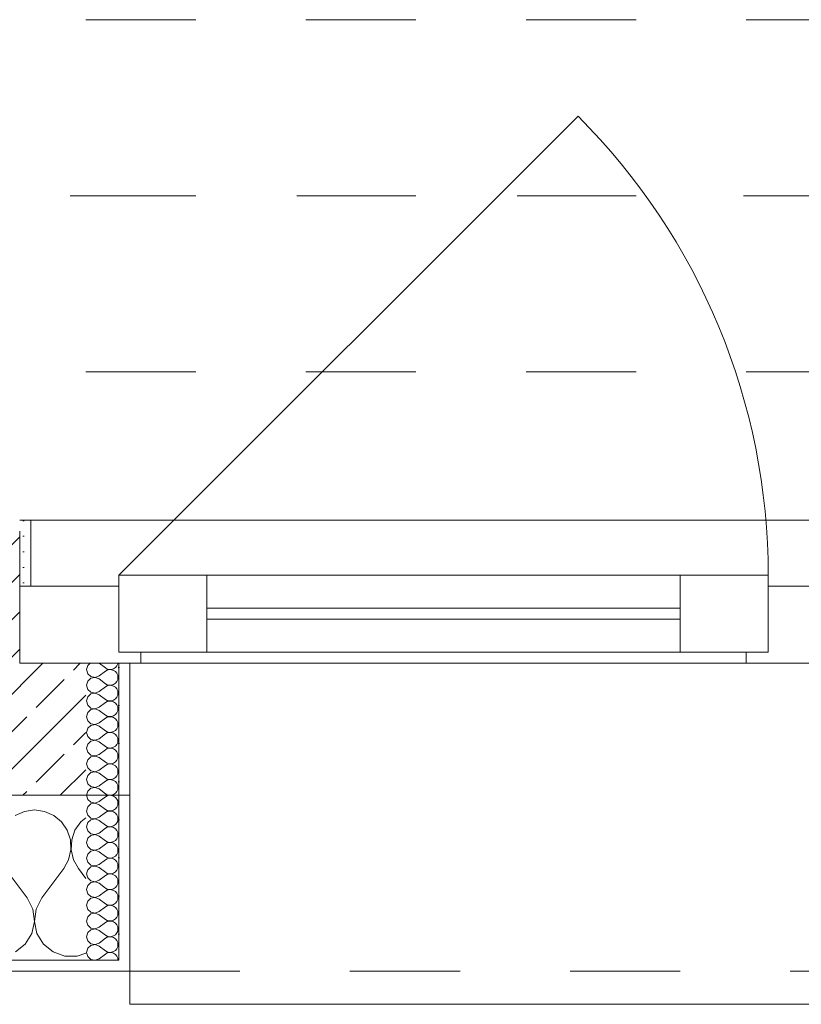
# Model space of a CAD drawing. Header units: metres. Extents: x -3.5 to 65.3, y -10.9 to 16.7.
# Tile 7 of 165: x 4.7 to 5.4, y -0.2 to 0.7. Entities that reach past the tile are written whole.
import ezdxf

# ---------------------------------------------------------------- set-up
doc = ezdxf.new("R2010")
doc.units = ezdxf.units.M
doc.header["$MEASUREMENT"] = 0
for name, pattern in [('Achse', [0.08, 0.04, -0.02, 0, -0.02]), ('Strichlinie doppelt', [0.218722, 0.105833, -0.042333, 0.028222, -0.042333]), ('Strichlinie eng', [0.046, 0.03, -0.016]), ('Untersicht', [0.04, 0.03, -0.01]), ('Wipeout_Contour', [1, 0, -1])]:
    doc.linetypes.add(name, pattern=pattern)
for name, color, linetype in [('451 - Universal.Achsen Raster', 7, 'Continuous'), ('603 - Struktur.Bodenplatte_ Decke Roh', 7, 'Continuous'), ('604 - Struktur.Wand Aussen', 7, 'Continuous'), ('608 - Struktur.Träger', 7, 'Continuous')]:
    doc.layers.add(name, color=color, linetype=linetype)
pattern_1 = [(0, (0, 0), (0, 0.03464102), [0, -0.02]), (0, (0.01, 0.01732), (0, 0.03464102), [0, -0.02])]

# ---------------------------------------------------------------- blocks, each defined once
blk = doc.blocks.new('*X11')
at = {"layer": '604 - Struktur.Wand Aussen', "color": 7, "linetype": 'Continuous', "lineweight": 5}
for p, q in [((4.73333, -0.00833), (4.72422, -0.0096)), ((4.74244, -0.0096), (4.73333, -0.00833)), ((4.72422, -0.0096), (4.71581, -0.01331)), ((4.75086, -0.01331), (4.74244, -0.0096)), ((4.75794, -0.01918), (4.75086, -0.01331)), ((4.78, -0.01536), (4.77539, -0.01918)), ((4.76315, -0.02676), (4.75794, -0.01918)), ((4.76609, -0.03547), (4.76315, -0.02676)), ((4.77019, -0.02676), (4.76725, -0.03547)), ((4.77539, -0.01918), (4.77019, -0.02676)), ((4.76653, -0.04466), (4.76609, -0.03547)), ((4.76725, -0.03547), (4.7668, -0.04466)), ((4.76445, -0.05362), (4.76653, -0.04466)), ((4.7668, -0.04466), (4.76888, -0.05362)), ((4.76, -0.06167), (4.76445, -0.05362)), ((4.76888, -0.05362), (4.77333, -0.06167)), ((4.72667, -0.08833), (4.70667, -0.06167)), ((4.74, -0.08833), (4.76, -0.06167)), ((4.78, -0.07056), (4.77333, -0.06167)), ((4.73182, -0.09839), (4.72667, -0.08833)), ((4.74, -0.08833), (4.73485, -0.09839)), ((4.73331, -0.10959), (4.73182, -0.09839)), ((4.73485, -0.09839), (4.73336, -0.10959)), ((4.73097, -0.12065), (4.73331, -0.10959)), ((4.73336, -0.10959), (4.73569, -0.12065)), ((4.72508, -0.13029), (4.73097, -0.12065)), ((4.73569, -0.12065), (4.74159, -0.13029)), ((4.7163, -0.13741), (4.72508, -0.13029)), ((4.74159, -0.13029), (4.75037, -0.13741)), ((4.75037, -0.13741), (4.76102, -0.14118)), ((4.76102, -0.14118), (4.77232, -0.14118)), ((4.77232, -0.14118), (4.78, -0.13846))]:
    blk.add_line(p, q, dxfattribs=at)
blk = doc.blocks.new('*X44')
at = {"layer": '604 - Struktur.Wand Aussen', "color": 7, "linetype": 'Continuous', "lineweight": 5}
for p, q in [((4.78178, 0.12304), (4.78071, 0.11929)), ((4.78071, 0.11929), (4.78178, 0.11553)), ((4.78392, 0.125), (4.78178, 0.12304)), ((4.79214, 0.125), (4.79786, 0.12071)), ((4.79214, 0.11357), (4.79786, 0.11786)), ((4.79786, 0.12071), (4.79958, 0.11976)), ((4.79958, 0.11881), (4.79786, 0.11786)), ((4.79958, 0.11976), (4.8015, 0.11931)), ((4.8015, 0.11926), (4.79958, 0.11881)), ((4.8015, 0.11931), (4.80347, 0.11941)), ((4.80347, 0.11916), (4.8015, 0.11926)), ((4.80347, 0.11941), (4.80534, 0.12004)), ((4.80534, 0.11853), (4.80347, 0.11916)), ((4.80534, 0.12004), (4.80696, 0.12116)), ((4.80696, 0.11742), (4.80534, 0.11853)), ((4.80696, 0.12116), (4.80822, 0.12267)), ((4.80822, 0.1159), (4.80696, 0.11742)), ((4.80822, 0.12267), (4.80901, 0.12448)), ((4.80901, 0.12448), (4.80909, 0.125)), ((4.78178, 0.10876), (4.78071, 0.105)), ((4.78178, 0.11553), (4.78466, 0.1129)), ((4.78466, 0.11139), (4.78178, 0.10876)), ((4.78466, 0.1129), (4.7885, 0.11217)), ((4.7885, 0.11211), (4.78466, 0.11139)), ((4.7885, 0.11217), (4.79214, 0.11357)), ((4.79214, 0.11071), (4.7885, 0.11211)), ((4.79214, 0.11071), (4.79786, 0.10643)), ((4.80696, 0.10687), (4.80822, 0.10839)), ((4.80901, 0.11409), (4.80822, 0.1159)), ((4.80822, 0.10839), (4.80901, 0.11019)), ((4.80929, 0.11214), (4.80901, 0.11409)), ((4.80901, 0.11019), (4.80929, 0.11214)), ((4.78071, 0.105), (4.78178, 0.10124)), ((4.78178, 0.10124), (4.78466, 0.09861)), ((4.78466, 0.09861), (4.7885, 0.09789)), ((4.7885, 0.09789), (4.79214, 0.09929)), ((4.79214, 0.09929), (4.79786, 0.10357)), ((4.79786, 0.10643), (4.79958, 0.10547)), ((4.79958, 0.10453), (4.79786, 0.10357)), ((4.79958, 0.10547), (4.8015, 0.10503)), ((4.8015, 0.10497), (4.79958, 0.10453)), ((4.8015, 0.10503), (4.80347, 0.10512)), ((4.80347, 0.10488), (4.8015, 0.10497)), ((4.80347, 0.10512), (4.80534, 0.10575)), ((4.80534, 0.10425), (4.80347, 0.10488)), ((4.80534, 0.10575), (4.80696, 0.10687)), ((4.80696, 0.10313), (4.80534, 0.10425)), ((4.80822, 0.10161), (4.80696, 0.10313)), ((4.80901, 0.09981), (4.80822, 0.10161)), ((4.80929, 0.09786), (4.80901, 0.09981)), ((4.78178, 0.09447), (4.78071, 0.09071)), ((4.78071, 0.09071), (4.78178, 0.08696)), ((4.78466, 0.0971), (4.78178, 0.09447)), ((4.7885, 0.09783), (4.78466, 0.0971)), ((4.79214, 0.09643), (4.7885, 0.09783)), ((4.79214, 0.09643), (4.79786, 0.09214)), ((4.79786, 0.09214), (4.79958, 0.09119)), ((4.79958, 0.09024), (4.79786, 0.08929)), ((4.79958, 0.09119), (4.8015, 0.09074)), ((4.8015, 0.09069), (4.79958, 0.09024)), ((4.8015, 0.09074), (4.80347, 0.09084)), ((4.80347, 0.09059), (4.8015, 0.09069)), ((4.80347, 0.09084), (4.80534, 0.09147)), ((4.80534, 0.08996), (4.80347, 0.09059)), ((4.80534, 0.09147), (4.80696, 0.09258)), ((4.80696, 0.08884), (4.80534, 0.08996)), ((4.80696, 0.09258), (4.80822, 0.0941)), ((4.80822, 0.0941), (4.80901, 0.09591)), ((4.80901, 0.09591), (4.80929, 0.09786)), ((4.78178, 0.08696), (4.78466, 0.08433)), ((4.78466, 0.08282), (4.78178, 0.08018)), ((4.78466, 0.08433), (4.7885, 0.0836)), ((4.7885, 0.08354), (4.78466, 0.08282)), ((4.7885, 0.0836), (4.79214, 0.085)), ((4.79214, 0.08214), (4.7885, 0.08354)), ((4.79214, 0.085), (4.79786, 0.08929)), ((4.79214, 0.08214), (4.79786, 0.07786)), ((4.80822, 0.08733), (4.80696, 0.08884)), ((4.80901, 0.08552), (4.80822, 0.08733)), ((4.80822, 0.07982), (4.80901, 0.08162)), ((4.80929, 0.08357), (4.80901, 0.08552)), ((4.80901, 0.08162), (4.80929, 0.08357)), ((4.78178, 0.08018), (4.78071, 0.07643)), ((4.78071, 0.07643), (4.78178, 0.07267)), ((4.78178, 0.07267), (4.78466, 0.07004)), ((4.79214, 0.07071), (4.79786, 0.075)), ((4.79786, 0.07786), (4.79958, 0.0769)), ((4.79958, 0.07595), (4.79786, 0.075)), ((4.79958, 0.0769), (4.8015, 0.07646)), ((4.8015, 0.0764), (4.79958, 0.07595)), ((4.8015, 0.07646), (4.80347, 0.07655)), ((4.80347, 0.0763), (4.8015, 0.0764)), ((4.80347, 0.07655), (4.80534, 0.07718)), ((4.80534, 0.07567), (4.80347, 0.0763)), ((4.80534, 0.07718), (4.80696, 0.0783)), ((4.80696, 0.07456), (4.80534, 0.07567)), ((4.80696, 0.0783), (4.80822, 0.07982)), ((4.80822, 0.07304), (4.80696, 0.07456)), ((4.80901, 0.07124), (4.80822, 0.07304)), ((4.78178, 0.0659), (4.78071, 0.06214)), ((4.78466, 0.06853), (4.78178, 0.0659)), ((4.78466, 0.07004), (4.7885, 0.06931)), ((4.7885, 0.06926), (4.78466, 0.06853)), ((4.7885, 0.06931), (4.79214, 0.07071)), ((4.79214, 0.06786), (4.7885, 0.06926)), ((4.79214, 0.06786), (4.79786, 0.06357)), ((4.79786, 0.06357), (4.79958, 0.06262)), ((4.80347, 0.06227), (4.80534, 0.0629)), ((4.80534, 0.0629), (4.80696, 0.06401)), ((4.80696, 0.06401), (4.80822, 0.06553)), ((4.80822, 0.06553), (4.80901, 0.06733)), ((4.80929, 0.06929), (4.80901, 0.07124)), ((4.80901, 0.06733), (4.80929, 0.06929)), ((4.78071, 0.06214), (4.78178, 0.05839)), ((4.78178, 0.05839), (4.78466, 0.05575)), ((4.78466, 0.05425), (4.78178, 0.05161)), ((4.78466, 0.05575), (4.7885, 0.05503)), ((4.7885, 0.05497), (4.78466, 0.05425)), ((4.7885, 0.05503), (4.79214, 0.05643)), ((4.79214, 0.05357), (4.7885, 0.05497)), ((4.79214, 0.05643), (4.79786, 0.06071)), ((4.79958, 0.06167), (4.79786, 0.06071)), ((4.79958, 0.06262), (4.8015, 0.06217)), ((4.8015, 0.06211), (4.79958, 0.06167)), ((4.8015, 0.06217), (4.80347, 0.06227)), ((4.80347, 0.06202), (4.8015, 0.06211)), ((4.80534, 0.06139), (4.80347, 0.06202)), ((4.80696, 0.06027), (4.80534, 0.06139)), ((4.80822, 0.05876), (4.80696, 0.06027)), ((4.80901, 0.05695), (4.80822, 0.05876)), ((4.80929, 0.055), (4.80901, 0.05695)), ((4.80901, 0.05305), (4.80929, 0.055)), ((4.78178, 0.05161), (4.78071, 0.04786)), ((4.78071, 0.04786), (4.78178, 0.0441)), ((4.79214, 0.05357), (4.79786, 0.04929)), ((4.79214, 0.04214), (4.79786, 0.04643)), ((4.79786, 0.04929), (4.79958, 0.04833)), ((4.79958, 0.04738), (4.79786, 0.04643)), ((4.79958, 0.04833), (4.8015, 0.04789)), ((4.8015, 0.04783), (4.79958, 0.04738)), ((4.8015, 0.04789), (4.80347, 0.04798)), ((4.80347, 0.04773), (4.8015, 0.04783)), ((4.80347, 0.04798), (4.80534, 0.04861)), ((4.80534, 0.0471), (4.80347, 0.04773)), ((4.80534, 0.04861), (4.80696, 0.04973)), ((4.80696, 0.04599), (4.80534, 0.0471)), ((4.80696, 0.04973), (4.80822, 0.05124)), ((4.80822, 0.04447), (4.80696, 0.04599)), ((4.80822, 0.05124), (4.80901, 0.05305)), ((4.78178, 0.03733), (4.78071, 0.03357)), ((4.78178, 0.0441), (4.78466, 0.04147)), ((4.78466, 0.03996), (4.78178, 0.03733)), ((4.78466, 0.04147), (4.7885, 0.04074)), ((4.7885, 0.04069), (4.78466, 0.03996)), ((4.7885, 0.04074), (4.79214, 0.04214)), ((4.79214, 0.03929), (4.7885, 0.04069)), ((4.79214, 0.03929), (4.79786, 0.035)), ((4.80696, 0.03544), (4.80822, 0.03696)), ((4.80901, 0.04267), (4.80822, 0.04447)), ((4.80822, 0.03696), (4.80901, 0.03876)), ((4.80929, 0.04071), (4.80901, 0.04267)), ((4.80901, 0.03876), (4.80929, 0.04071)), ((4.78071, 0.03357), (4.78178, 0.02982)), ((4.78178, 0.02982), (4.78466, 0.02718)), ((4.78466, 0.02718), (4.7885, 0.02646)), ((4.7885, 0.02646), (4.79214, 0.02786)), ((4.79214, 0.02786), (4.79786, 0.03214)), ((4.79786, 0.035), (4.79958, 0.03405)), ((4.79958, 0.0331), (4.79786, 0.03214)), ((4.79958, 0.03405), (4.8015, 0.0336)), ((4.8015, 0.03354), (4.79958, 0.0331)), ((4.8015, 0.0336), (4.80347, 0.0337)), ((4.80347, 0.03345), (4.8015, 0.03354)), ((4.80347, 0.0337), (4.80534, 0.03433)), ((4.80534, 0.03282), (4.80347, 0.03345)), ((4.80534, 0.03433), (4.80696, 0.03544)), ((4.80696, 0.0317), (4.80534, 0.03282)), ((4.80822, 0.03018), (4.80696, 0.0317)), ((4.80901, 0.02838), (4.80822, 0.03018)), ((4.80929, 0.02643), (4.80901, 0.02838)), ((4.78178, 0.02304), (4.78071, 0.01929)), ((4.78071, 0.01929), (4.78178, 0.01553)), ((4.78466, 0.02567), (4.78178, 0.02304)), ((4.7885, 0.0264), (4.78466, 0.02567)), ((4.79214, 0.025), (4.7885, 0.0264)), ((4.79214, 0.025), (4.79786, 0.02071)), ((4.79786, 0.02071), (4.79958, 0.01976)), ((4.79958, 0.01881), (4.79786, 0.01786)), ((4.79958, 0.01976), (4.8015, 0.01931)), ((4.8015, 0.01926), (4.79958, 0.01881)), ((4.8015, 0.01931), (4.80347, 0.01941)), ((4.80347, 0.01916), (4.8015, 0.01926)), ((4.80347, 0.01941), (4.80534, 0.02004)), ((4.80534, 0.01853), (4.80347, 0.01916)), ((4.80534, 0.02004), (4.80696, 0.02116)), ((4.80696, 0.01742), (4.80534, 0.01853)), ((4.80696, 0.02116), (4.80822, 0.02267)), ((4.80822, 0.02267), (4.80901, 0.02448)), ((4.80901, 0.02448), (4.80929, 0.02643)), ((4.78178, 0.01553), (4.78466, 0.0129)), ((4.78466, 0.01139), (4.78178, 0.00876)), ((4.78466, 0.0129), (4.7885, 0.01217)), ((4.7885, 0.01211), (4.78466, 0.01139)), ((4.7885, 0.01217), (4.79214, 0.01357)), ((4.79214, 0.01071), (4.7885, 0.01211)), ((4.79214, 0.01357), (4.79786, 0.01786)), ((4.79214, 0.01071), (4.79786, 0.00643)), ((4.80822, 0.0159), (4.80696, 0.01742)), ((4.80901, 0.01409), (4.80822, 0.0159)), ((4.80822, 0.00839), (4.80901, 0.01019)), ((4.80929, 0.01214), (4.80901, 0.01409)), ((4.80901, 0.01019), (4.80929, 0.01214)), ((4.78178, 0.00876), (4.78071, 0.005)), ((4.78071, 0.005), (4.78178, 0.00124)), ((4.78178, 0.00124), (4.78466, -0.00139)), ((4.79214, -0.00071), (4.79786, 0.00357)), ((4.79786, 0.00643), (4.79958, 0.00547)), ((4.79958, 0.00453), (4.79786, 0.00357)), ((4.79958, 0.00547), (4.8015, 0.00503)), ((4.8015, 0.00497), (4.79958, 0.00453)), ((4.8015, 0.00503), (4.80347, 0.00512)), ((4.80347, 0.00488), (4.8015, 0.00497)), ((4.80347, 0.00512), (4.80534, 0.00575)), ((4.80534, 0.00425), (4.80347, 0.00488)), ((4.80534, 0.00575), (4.80696, 0.00687)), ((4.80696, 0.00313), (4.80534, 0.00425)), ((4.80696, 0.00687), (4.80822, 0.00839)), ((4.80822, 0.00161), (4.80696, 0.00313)), ((4.80901, -0.00019), (4.80822, 0.00161)), ((4.78178, -0.00553), (4.78071, -0.00929)), ((4.78466, -0.0029), (4.78178, -0.00553)), ((4.78466, -0.00139), (4.7885, -0.00211)), ((4.7885, -0.00217), (4.78466, -0.0029)), ((4.7885, -0.00211), (4.79214, -0.00071)), ((4.79214, -0.00357), (4.7885, -0.00217)), ((4.79214, -0.00357), (4.79786, -0.00786)), ((4.79786, -0.00786), (4.79958, -0.00881)), ((4.79958, -0.00881), (4.8015, -0.00926)), ((4.80347, -0.00916), (4.80534, -0.00853)), ((4.80534, -0.00853), (4.80696, -0.00742)), ((4.80696, -0.00742), (4.80822, -0.0059)), ((4.80822, -0.0059), (4.80901, -0.00409)), ((4.80929, -0.00214), (4.80901, -0.00019)), ((4.80901, -0.00409), (4.80929, -0.00214)), ((4.78071, -0.00929), (4.78178, -0.01304)), ((4.78178, -0.01304), (4.78466, -0.01567)), ((4.78466, -0.01718), (4.78178, -0.01982)), ((4.78466, -0.01567), (4.7885, -0.0164)), ((4.7885, -0.01646), (4.78466, -0.01718)), ((4.7885, -0.0164), (4.79214, -0.015)), ((4.79214, -0.01786), (4.7885, -0.01646)), ((4.79214, -0.015), (4.79786, -0.01071)), ((4.79214, -0.01786), (4.79786, -0.02214)), ((4.79958, -0.00976), (4.79786, -0.01071)), ((4.8015, -0.00931), (4.79958, -0.00976)), ((4.8015, -0.00926), (4.80347, -0.00916)), ((4.80347, -0.00941), (4.8015, -0.00931)), ((4.80534, -0.01004), (4.80347, -0.00941)), ((4.80696, -0.01116), (4.80534, -0.01004)), ((4.80822, -0.01267), (4.80696, -0.01116)), ((4.80901, -0.01448), (4.80822, -0.01267)), ((4.80929, -0.01643), (4.80901, -0.01448)), ((4.80901, -0.01838), (4.80929, -0.01643)), ((4.78178, -0.01982), (4.78071, -0.02357)), ((4.78071, -0.02357), (4.78178, -0.02733)), ((4.79214, -0.02929), (4.79786, -0.025)), ((4.79786, -0.02214), (4.79958, -0.0231)), ((4.79958, -0.02405), (4.79786, -0.025)), ((4.79958, -0.0231), (4.8015, -0.02354)), ((4.8015, -0.0236), (4.79958, -0.02405)), ((4.8015, -0.02354), (4.80347, -0.02345)), ((4.80347, -0.0237), (4.8015, -0.0236)), ((4.80347, -0.02345), (4.80534, -0.02282)), ((4.80534, -0.02433), (4.80347, -0.0237)), ((4.80534, -0.02282), (4.80696, -0.0217)), ((4.80696, -0.02544), (4.80534, -0.02433)), ((4.80696, -0.0217), (4.80822, -0.02018)), ((4.80822, -0.02696), (4.80696, -0.02544)), ((4.80822, -0.02018), (4.80901, -0.01838)), ((4.78178, -0.0341), (4.78071, -0.03786)), ((4.78178, -0.02733), (4.78466, -0.02996)), ((4.78466, -0.03147), (4.78178, -0.0341)), ((4.78466, -0.02996), (4.7885, -0.03069)), ((4.7885, -0.03074), (4.78466, -0.03147)), ((4.7885, -0.03069), (4.79214, -0.02929)), ((4.79214, -0.03214), (4.7885, -0.03074)), ((4.79214, -0.03214), (4.79786, -0.03643)), ((4.80696, -0.03599), (4.80822, -0.03447)), ((4.80901, -0.02876), (4.80822, -0.02696)), ((4.80822, -0.03447), (4.80901, -0.03267)), ((4.80929, -0.03071), (4.80901, -0.02876)), ((4.80901, -0.03267), (4.80929, -0.03071)), ((4.78071, -0.03786), (4.78178, -0.04161)), ((4.78178, -0.04161), (4.78466, -0.04425)), ((4.78466, -0.04425), (4.7885, -0.04497)), ((4.7885, -0.04497), (4.79214, -0.04357)), ((4.79214, -0.04357), (4.79786, -0.03929)), ((4.79786, -0.03643), (4.79958, -0.03738)), ((4.79958, -0.03833), (4.79786, -0.03929)), ((4.79958, -0.03738), (4.8015, -0.03783)), ((4.8015, -0.03789), (4.79958, -0.03833)), ((4.8015, -0.03783), (4.80347, -0.03773)), ((4.80347, -0.03798), (4.8015, -0.03789)), ((4.80347, -0.03773), (4.80534, -0.0371)), ((4.80534, -0.03861), (4.80347, -0.03798)), ((4.80534, -0.0371), (4.80696, -0.03599)), ((4.80696, -0.03973), (4.80534, -0.03861)), ((4.80822, -0.04124), (4.80696, -0.03973)), ((4.80901, -0.04305), (4.80822, -0.04124)), ((4.80929, -0.045), (4.80901, -0.04305)), ((4.78178, -0.04839), (4.78071, -0.05214)), ((4.78071, -0.05214), (4.78178, -0.0559)), ((4.78466, -0.04575), (4.78178, -0.04839)), ((4.7885, -0.04503), (4.78466, -0.04575)), ((4.79214, -0.04643), (4.7885, -0.04503)), ((4.79214, -0.04643), (4.79786, -0.05071)), ((4.79214, -0.05786), (4.79786, -0.05357)), ((4.79786, -0.05071), (4.79958, -0.05167)), ((4.79958, -0.05262), (4.79786, -0.05357)), ((4.79958, -0.05167), (4.8015, -0.05211)), ((4.8015, -0.05217), (4.79958, -0.05262)), ((4.8015, -0.05211), (4.80347, -0.05202)), ((4.80347, -0.05227), (4.8015, -0.05217)), ((4.80347, -0.05202), (4.80534, -0.05139)), ((4.80534, -0.0529), (4.80347, -0.05227)), ((4.80534, -0.05139), (4.80696, -0.05027)), ((4.80696, -0.05401), (4.80534, -0.0529)), ((4.80696, -0.05027), (4.80822, -0.04876)), ((4.80822, -0.04876), (4.80901, -0.04695)), ((4.80901, -0.04695), (4.80929, -0.045)), ((4.78178, -0.0559), (4.78466, -0.05853)), ((4.78466, -0.06004), (4.78178, -0.06267)), ((4.78466, -0.05853), (4.7885, -0.05926)), ((4.7885, -0.05931), (4.78466, -0.06004)), ((4.7885, -0.05926), (4.79214, -0.05786)), ((4.79214, -0.06071), (4.7885, -0.05931)), ((4.79214, -0.06071), (4.79786, -0.065)), ((4.80822, -0.05553), (4.80696, -0.05401)), ((4.80901, -0.05733), (4.80822, -0.05553)), ((4.80822, -0.06304), (4.80901, -0.06124)), ((4.80929, -0.05929), (4.80901, -0.05733)), ((4.80901, -0.06124), (4.80929, -0.05929)), ((4.78178, -0.06267), (4.78071, -0.06643)), ((4.78071, -0.06643), (4.78178, -0.07018)), ((4.78178, -0.07018), (4.78466, -0.07282)), ((4.79214, -0.07214), (4.79786, -0.06786)), ((4.79786, -0.065), (4.79958, -0.06595)), ((4.79958, -0.0669), (4.79786, -0.06786)), ((4.79958, -0.06595), (4.8015, -0.0664)), ((4.8015, -0.06646), (4.79958, -0.0669)), ((4.8015, -0.0664), (4.80347, -0.0663)), ((4.80347, -0.06655), (4.8015, -0.06646)), ((4.80347, -0.0663), (4.80534, -0.06567)), ((4.80534, -0.06718), (4.80347, -0.06655)), ((4.80534, -0.06567), (4.80696, -0.06456)), ((4.80696, -0.0683), (4.80534, -0.06718)), ((4.80696, -0.06456), (4.80822, -0.06304)), ((4.80822, -0.06982), (4.80696, -0.0683)), ((4.80901, -0.07162), (4.80822, -0.06982)), ((4.78178, -0.07696), (4.78071, -0.08071)), ((4.78466, -0.07433), (4.78178, -0.07696)), ((4.78466, -0.07282), (4.7885, -0.07354)), ((4.7885, -0.0736), (4.78466, -0.07433)), ((4.7885, -0.07354), (4.79214, -0.07214)), ((4.79214, -0.075), (4.7885, -0.0736)), ((4.79214, -0.075), (4.79786, -0.07929)), ((4.79786, -0.07929), (4.79958, -0.08024)), ((4.79958, -0.08024), (4.8015, -0.08069)), ((4.80347, -0.08059), (4.80534, -0.07996)), ((4.80534, -0.07996), (4.80696, -0.07884)), ((4.80696, -0.07884), (4.80822, -0.07733)), ((4.80822, -0.07733), (4.80901, -0.07552)), ((4.80929, -0.07357), (4.80901, -0.07162)), ((4.80901, -0.07552), (4.80929, -0.07357)), ((4.78071, -0.08071), (4.78178, -0.08447)), ((4.78178, -0.08447), (4.78466, -0.0871)), ((4.78466, -0.08861), (4.78178, -0.09124)), ((4.78466, -0.0871), (4.7885, -0.08783)), ((4.7885, -0.08789), (4.78466, -0.08861)), ((4.7885, -0.08783), (4.79214, -0.08643)), ((4.79214, -0.08929), (4.7885, -0.08789)), ((4.79214, -0.08643), (4.79786, -0.08214)), ((4.79214, -0.08929), (4.79786, -0.09357)), ((4.79958, -0.08119), (4.79786, -0.08214)), ((4.8015, -0.08074), (4.79958, -0.08119)), ((4.8015, -0.08069), (4.80347, -0.08059)), ((4.80347, -0.08084), (4.8015, -0.08074)), ((4.80534, -0.08147), (4.80347, -0.08084)), ((4.80696, -0.08258), (4.80534, -0.08147)), ((4.80822, -0.0841), (4.80696, -0.08258)), ((4.80901, -0.08591), (4.80822, -0.0841)), ((4.80929, -0.08786), (4.80901, -0.08591)), ((4.80901, -0.08981), (4.80929, -0.08786)), ((4.78178, -0.09124), (4.78071, -0.095)), ((4.78071, -0.095), (4.78178, -0.09876)), ((4.79214, -0.10071), (4.79786, -0.09643)), ((4.79786, -0.09357), (4.79958, -0.09453)), ((4.79958, -0.09547), (4.79786, -0.09643)), ((4.79958, -0.09453), (4.8015, -0.09497)), ((4.8015, -0.09503), (4.79958, -0.09547)), ((4.8015, -0.09497), (4.80347, -0.09488)), ((4.80347, -0.09512), (4.8015, -0.09503)), ((4.80347, -0.09488), (4.80534, -0.09425)), ((4.80534, -0.09575), (4.80347, -0.09512)), ((4.80534, -0.09425), (4.80696, -0.09313)), ((4.80696, -0.09687), (4.80534, -0.09575)), ((4.80696, -0.09313), (4.80822, -0.09161)), ((4.80822, -0.09839), (4.80696, -0.09687)), ((4.80822, -0.09161), (4.80901, -0.08981)), ((4.80901, -0.10019), (4.80822, -0.09839)), ((4.78178, -0.10553), (4.78071, -0.10929)), ((4.78178, -0.09876), (4.78466, -0.10139)), ((4.78466, -0.1029), (4.78178, -0.10553)), ((4.78466, -0.10139), (4.7885, -0.10211)), ((4.7885, -0.10217), (4.78466, -0.1029)), ((4.7885, -0.10211), (4.79214, -0.10071)), ((4.79214, -0.10357), (4.7885, -0.10217)), ((4.79214, -0.10357), (4.79786, -0.10786)), ((4.80696, -0.10742), (4.80822, -0.1059)), ((4.80822, -0.1059), (4.80901, -0.10409)), ((4.80929, -0.10214), (4.80901, -0.10019)), ((4.80901, -0.10409), (4.80929, -0.10214)), ((4.78071, -0.10929), (4.78178, -0.11304)), ((4.78178, -0.11304), (4.78466, -0.11567)), ((4.78466, -0.11567), (4.7885, -0.1164)), ((4.7885, -0.1164), (4.79214, -0.115)), ((4.79214, -0.115), (4.79786, -0.11071)), ((4.79786, -0.10786), (4.79958, -0.10881)), ((4.79958, -0.10976), (4.79786, -0.11071)), ((4.79958, -0.10881), (4.8015, -0.10926)), ((4.8015, -0.10931), (4.79958, -0.10976)), ((4.8015, -0.10926), (4.80347, -0.10916)), ((4.80347, -0.10941), (4.8015, -0.10931)), ((4.80347, -0.10916), (4.80534, -0.10853)), ((4.80534, -0.11004), (4.80347, -0.10941)), ((4.80534, -0.10853), (4.80696, -0.10742)), ((4.80696, -0.11116), (4.80534, -0.11004)), ((4.80822, -0.11267), (4.80696, -0.11116)), ((4.80901, -0.11448), (4.80822, -0.11267)), ((4.80929, -0.11643), (4.80901, -0.11448)), ((4.78178, -0.11982), (4.78071, -0.12357)), ((4.78071, -0.12357), (4.78178, -0.12733)), ((4.78466, -0.11718), (4.78178, -0.11982)), ((4.7885, -0.11646), (4.78466, -0.11718)), ((4.79214, -0.11786), (4.7885, -0.11646)), ((4.79214, -0.11786), (4.79786, -0.12214)), ((4.79214, -0.12929), (4.79786, -0.125)), ((4.79786, -0.12214), (4.79958, -0.1231)), ((4.79958, -0.12405), (4.79786, -0.125)), ((4.79958, -0.1231), (4.8015, -0.12354)), ((4.8015, -0.1236), (4.79958, -0.12405)), ((4.8015, -0.12354), (4.80347, -0.12345)), ((4.80347, -0.1237), (4.8015, -0.1236)), ((4.80347, -0.12345), (4.80534, -0.12282)), ((4.80534, -0.12433), (4.80347, -0.1237)), ((4.80534, -0.12282), (4.80696, -0.1217)), ((4.80696, -0.12544), (4.80534, -0.12433)), ((4.80696, -0.1217), (4.80822, -0.12018)), ((4.80822, -0.12018), (4.80901, -0.11838)), ((4.80901, -0.11838), (4.80929, -0.11643)), ((4.78178, -0.1341), (4.78071, -0.13786)), ((4.78178, -0.12733), (4.78466, -0.12996)), ((4.78466, -0.13147), (4.78178, -0.1341)), ((4.78466, -0.12996), (4.7885, -0.13069)), ((4.7885, -0.13074), (4.78466, -0.13147)), ((4.7885, -0.13069), (4.79214, -0.12929)), ((4.79214, -0.13214), (4.7885, -0.13074)), ((4.79214, -0.13214), (4.79786, -0.13643)), ((4.80822, -0.12696), (4.80696, -0.12544)), ((4.80901, -0.12876), (4.80822, -0.12696)), ((4.80822, -0.13447), (4.80901, -0.13267)), ((4.80929, -0.13071), (4.80901, -0.12876)), ((4.80901, -0.13267), (4.80929, -0.13071)), ((4.78071, -0.13786), (4.78178, -0.14161)), ((4.78178, -0.14161), (4.78466, -0.14425)), ((4.79214, -0.14357), (4.79786, -0.13929)), ((4.79786, -0.13643), (4.79958, -0.13738)), ((4.79958, -0.13833), (4.79786, -0.13929)), ((4.79958, -0.13738), (4.8015, -0.13783)), ((4.8015, -0.13789), (4.79958, -0.13833)), ((4.8015, -0.13783), (4.80347, -0.13773)), ((4.80347, -0.13798), (4.8015, -0.13789)), ((4.80347, -0.13773), (4.80534, -0.1371)), ((4.80534, -0.13861), (4.80347, -0.13798)), ((4.80534, -0.1371), (4.80696, -0.13599)), ((4.80696, -0.13973), (4.80534, -0.13861)), ((4.80696, -0.13599), (4.80822, -0.13447)), ((4.80822, -0.14124), (4.80696, -0.13973)), ((4.80901, -0.14305), (4.80822, -0.14124)), ((4.80929, -0.145), (4.80901, -0.14305)), ((4.78466, -0.14425), (4.7885, -0.14497)), ((4.7885, -0.14497), (4.79214, -0.14357))]:
    blk.add_line(p, q, dxfattribs=at)

msp = doc.modelspace()

# ---------------------------------------------------------------- hatches: boundary and pattern name
at = {"layer": '604 - Struktur.Wand Aussen', "linetype": 'Continuous', "lineweight": 0, "true_color": 0x000000}
h = msp.add_hatch(dxfattribs=at)
h.set_pattern_fill('Gips_0001', color=18, style=0, pattern_type=2)
h.set_pattern_definition([(45, (0, 0), (-0.007071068, 0.007071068), [0, -0.01])])
h.paths.add_polyline_path([(4.72, 0.255), (4.72, 0.195), (4.73, 0.195), (4.73, 0.255)])
h = msp.add_hatch(dxfattribs=at)
h.set_pattern_fill('Beton__Stahlbeton_0001', color=18, style=0, pattern_type=2)
h.set_pattern_definition([(45, (0, 0), (-0.03394113, 0.03394113), []), (45, (-0.01697, 0.01697), (-0.03394113, 0.03394113), [0.036, -0.012])])
h.paths.add_polyline_path([(3.52, 0.125), (3.46, 0.125), (3.46, 0.005), (4.78, 0.005), (4.78, 0.125), (4.72, 0.125), (4.72, 0.195), (4.72, 0.245), (3.52, 0.245), (3.52, 0.195)])
h = msp.add_hatch(dxfattribs=at)
h.set_pattern_fill('Verputz_0001', color=18, style=0, pattern_type=2)
h.set_pattern_definition(pattern_1)
h.paths.add_polyline_path([(4.81, -0.155), (4.82, -0.155), (4.82, 0.125), (4.81, 0.125)])
h = msp.add_hatch(dxfattribs=at)
h.set_pattern_fill('Verputz_0001', color=18, style=0, pattern_type=2)
h.set_pattern_definition(pattern_1)
h.paths.add_polyline_path([(3.43, -0.155), (4.81, -0.155), (4.81, -0.145), (3.43, -0.145)])

# ---------------------------------------------------------------- linework, layer by layer
at = {"layer": '451 - Universal.Achsen Raster', "color": 160, "linetype": 'Strichlinie doppelt', "lineweight": 9, "true_color": 0x3232ff}
msp.add_line((64.93503, 0.54998), (-3.175, 0.54998), dxfattribs=at)
at = {"layer": '603 - Struktur.Bodenplatte_ Decke Roh', "color": 7, "linetype": 'Continuous', "lineweight": 18, "flags": 128}
msp.add_lwpolyline([(-0.015, 0.005), (43.89, 0.005)], dxfattribs=at)
at = {"layer": '604 - Struktur.Wand Aussen', "color": 7, "linetype": 'Continuous', "lineweight": 9}
for p, q in [((4.81, 0.205), (5.22719, 0.62219)), ((4.73, 0.255), (7.11, 0.255)), ((4.81, 0.135), (4.81, 0.205)), ((4.81, 0.205), (4.89, 0.205)), ((4.89, 0.205), (5.32, 0.205)), ((4.89, 0.205), (4.89, 0.135)), ((5.32, 0.135), (5.32, 0.205)), ((5.32, 0.205), (5.4, 0.205)), ((5.4, 0.205), (5.4, 0.135)), ((4.72, 0.195), (4.81, 0.195)), ((4.81, 0.195), (4.81, 0.135)), ((5.4, 0.135), (5.4, 0.195)), ((5.4, 0.195), (5.42, 0.195)), ((5.42, 0.195), (5.44, 0.195)), ((4.89, 0.175), (5.32, 0.175)), ((5.32, 0.165), (4.89, 0.165)), ((4.81, 0.135), (4.83, 0.135)), ((4.89, 0.135), (4.81, 0.135)), ((5.32, 0.135), (4.89, 0.135)), ((5.4, 0.135), (5.32, 0.135)), ((5.38, 0.135), (5.4, 0.135))]:
    msp.add_line(p, q, dxfattribs=at)
at = {"layer": '604 - Struktur.Wand Aussen', "color": 7, "linetype": 'Continuous', "lineweight": 5}
for p, q in [((4.72, 0.255), (4.73, 0.255)), ((4.73, 0.245), (4.73, 0.255)), ((4.73, 0.245), (4.73, 0.255)), ((4.73, 0.195), (4.73, 0.245)), ((4.73, 0.195), (4.73, 0.245)), ((4.72, 0.195), (4.73, 0.195)), ((4.72, 0.195), (4.73, 0.195)), ((4.72, 0.195), (4.73, 0.195)), ((4.78, 0.125), (4.81, 0.125)), ((4.78, 0.125), (4.81, 0.125)), ((4.78, 0.125), (4.81, 0.125)), ((4.81, 0.125), (4.82, 0.125)), ((4.81, 0.125), (4.81, -0.145)), ((4.81, -0.145), (4.81, 0.125)), ((4.82, 0.005), (4.82, 0.125)), ((4.82, -0.005), (4.82, 0.005)), ((4.82, -0.145), (4.82, -0.005)), ((3.46, -0.145), (4.78, -0.145)), ((4.78, -0.145), (4.81, -0.145)), ((4.82, -0.155), (4.82, -0.145)), ((4.81, -0.155), (4.82, -0.155))]:
    msp.add_line(p, q, dxfattribs=at)
at = {"layer": '604 - Struktur.Wand Aussen', "color": 7, "linetype": 'Strichlinie eng', "lineweight": 9}
msp.add_line((4.73, 0.255), (7.11, 0.255), dxfattribs=at)
at = {"layer": '604 - Struktur.Wand Aussen', "color": 7, "linetype": 'Continuous', "lineweight": 13}
for p, q in [((4.72, 0.245), (4.72, 0.195)), ((4.72, 0.125), (4.72, 0.195)), ((4.72, 0.125), (4.72, 0.195)), ((4.72, 0.125), (4.72, 0.195)), ((4.72, 0.125), (4.78, 0.125)), ((4.72, 0.125), (4.78, 0.125)), ((4.72, 0.125), (4.78, 0.125)), ((3.46, 0.005), (4.78, 0.005))]:
    msp.add_line(p, q, dxfattribs=at)
at = {"layer": '604 - Struktur.Wand Aussen', "color": 7, "linetype": 'Continuous', "lineweight": 5, "flags": 128}
msp.add_lwpolyline([(3.43, -0.155), (4.81, -0.155)], dxfattribs=at)
at = {"layer": '604 - Struktur.Wand Aussen', "color": 7, "linetype": 'Continuous', "lineweight": 9}
msp.add_arc((4.81, 0.205), 0.59, 0, 45, dxfattribs=at)
msp.add_point((4.73, 0.255), dxfattribs=at)
at = {"layer": '608 - Struktur.Träger', "color": 7, "linetype": 'Untersicht', "lineweight": 13}
for p, q in [((0.37999, 0.70998), (61.87999, 0.70998)), ((0.37999, 0.38998), (61.87999, 0.38998))]:
    msp.add_line(p, q, dxfattribs=at)
at = {"layer": '608 - Struktur.Träger', "color": 7, "linetype": 'Achse', "lineweight": 9}
msp.add_line((0.37999, 0.54998), (61.87999, 0.54998), dxfattribs=at)

# ---------------------------------------------------------------- block references
at = {"layer": '604 - Struktur.Wand Aussen', "color": 7, "lineweight": 18}
for name in ['*X44', '*X11']:
    msp.add_blockref(name, (0, 0), dxfattribs=at)

# ---------------------------------------------------------------- next in the draw order: wipeouts: each hides what was drawn before it
at = {"color": 254, "linetype": 'Wipeout_Contour', "lineweight": 0, "ltscale": 35.682942}
msp.add_wipeout([(4.82, 0.125), (4.82, -0.155), (4.82, -0.185), (7.02, -0.185), (7.02, -0.155), (7.02, 0.125)], dxfattribs=at).dxf.layer = '604 - Struktur.Wand Aussen'

# ---------------------------------------------------------------- next in the draw order: linework, layer by layer
at = {"layer": '604 - Struktur.Wand Aussen', "color": 7, "linetype": 'Continuous', "lineweight": 9}
for p, q in [((4.83, 0.135), (4.83, 0.125)), ((5.38, 0.125), (5.38, 0.135)), ((4.83, 0.125), (4.72, 0.125)), ((5.38, 0.125), (4.83, 0.125)), ((5.42, 0.125), (5.38, 0.125)), ((5.46, 0.125), (5.42, 0.125)), ((4.82, -0.155), (4.82, -0.185)), ((4.82, -0.185), (7.02, -0.185))]:
    msp.add_line(p, q, dxfattribs=at)
at = {"layer": '604 - Struktur.Wand Aussen', "color": 7, "linetype": 'Continuous', "lineweight": 5}
for p, q in [((4.81, 0.125), (4.82, 0.125)), ((4.81, 0.125), (4.82, 0.125)), ((4.82, 0.005), (4.82, 0.125)), ((4.82, -0.005), (4.82, 0.005)), ((4.82, -0.145), (4.82, -0.005)), ((4.82, -0.155), (4.82, -0.145))]:
    msp.add_line(p, q, dxfattribs=at)
at = {"layer": '604 - Struktur.Wand Aussen', "color": 7, "linetype": 'Strichlinie eng', "lineweight": 9}
msp.add_line((4.82, -0.155), (7.02, -0.155), dxfattribs=at)

doc.saveas('drawing.dxf')
